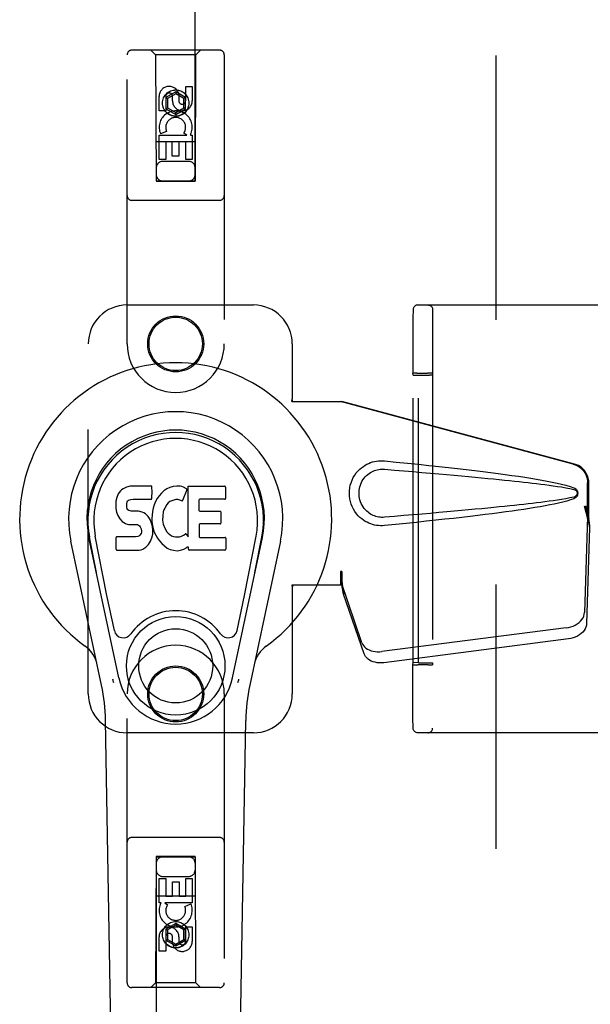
# Model space of a CAD drawing. Header units: inches. Extents: x 0 to 309, y 0 to 200.
# Tile 10 of 64: x 102.41 to 106.08, y 99 to 105.33. Entities that reach past the tile are written whole.
import ezdxf

# ---------------------------------------------------------------- set-up
doc = ezdxf.new("R2010")
doc.units = ezdxf.units.IN
doc.header["$LTSCALE"] = 17
doc.header["$MEASUREMENT"] = 0
doc.linetypes.add('HIDDEN', pattern=[0.2, 0.1, -0.1])
doc.layers.add('DEFAULT_2', color=8, linetype='HIDDEN')
doc.layers.add('LEFTHAND_DOOR_ASSEMBLY', color=7, linetype='CONTINUOUS')

msp = doc.modelspace()

# ---------------------------------------------------------------- linework, layer by layer
at = {"layer": 'DEFAULT_2', "color": 8, "linetype": 'HIDDEN'}
for p, q in [((105.4775, 62.5993), (105.4775, 141.6413)), ((104.9732, 103.4953), (106.3581, 103.4953)), ((104.9418, 103.4231), (104.9413, 103.0573)), ((104.942, 103.4529), (104.9418, 103.4231)), ((104.9421, 103.4593), (104.942, 103.4529)), ((104.9421, 103.4634), (104.9421, 103.4617)), ((104.9421, 103.4617), (104.9421, 103.4593)), ((105.0683, 103.4643), (105.0683, 100.7763)), ((104.943, 103.0434), (104.9413, 103.0572)), ((104.943, 103.0434), (104.9779, 103.0447)), ((104.943, 101.1972), (104.943, 103.0434)), ((104.9582, 103.0577), (104.9504, 103.0576)), ((104.9674, 103.0578), (104.9582, 103.0577)), ((104.9674, 103.0578), (105.0353, 103.0578)), ((104.9779, 101.1959), (104.9779, 103.0447)), ((104.9779, 103.0447), (105.0479, 103.0447)), ((105.0448, 103.0578), (105.0353, 103.0578)), ((105.0663, 103.0572), (105.0679, 103.0444)), ((105.0679, 103.0444), (105.0679, 101.1962)), ((104.9413, 101.1833), (104.943, 101.1972)), ((104.9779, 101.1959), (104.943, 101.1972)), ((104.9779, 101.1959), (105.0479, 101.1959)), ((105.0679, 101.1962), (105.0663, 101.1833)), ((104.9627, 101.1828), (104.9723, 101.1828)), ((105.0402, 101.1828), (104.9723, 101.1828)), ((105.0402, 101.1828), (105.0493, 101.1828)), ((105.0493, 101.1828), (105.0572, 101.1829)), ((104.9415, 100.9445), (104.9414, 101.0279)), ((104.9416, 100.8762), (104.9415, 100.9445)), ((104.9418, 100.8225), (104.9416, 100.8762)), ((104.942, 100.7936), (104.9418, 100.8225)), ((104.9421, 100.7823), (104.942, 100.7936)), ((104.9421, 100.7789), (104.9421, 100.7823)), ((104.9421, 100.7772), (104.9421, 100.7789)), ((104.9422, 100.7763), (104.9421, 100.7772)), ((106.3581, 100.7453), (104.9732, 100.7453))]:
    msp.add_line(p, q, dxfattribs=at)
for points in [[(104.9732, 103.4953), (104.9676, 103.4948), (104.9627, 103.4935), (104.9587, 103.4917), (104.955, 103.4894), (104.9514, 103.4863), (104.9483, 103.4828), (104.9462, 103.4795), (104.9446, 103.4762), (104.9434, 103.4728), (104.9427, 103.4698), (104.9424, 103.468), (104.9423, 103.4668), (104.9422, 103.466), (104.9422, 103.4655), (104.9422, 103.4651), (104.9422, 103.4647), (104.9422, 103.4643), (104.9421, 103.4634)], [(105.0373, 103.4953), (105.0422, 103.4949), (105.0469, 103.4938), (105.0514, 103.4919), (105.0556, 103.4894), (105.0593, 103.4862), (105.0624, 103.4825), (105.065, 103.4784), (105.0668, 103.4739), (105.068, 103.4691), (105.0683, 103.4643)], [(104.9504, 103.0576), (104.9472, 103.0576), (104.9447, 103.0575), (104.9428, 103.0574), (104.9417, 103.0573), (104.9413, 103.0573)], [(105.0663, 103.0572), (105.0659, 103.0573), (105.0648, 103.0574), (105.0629, 103.0575), (105.0604, 103.0576), (105.0572, 103.0576), (105.0535, 103.0577), (105.0448, 103.0578)], [(104.9414, 101.0279), (104.9413, 101.1471), (104.9413, 101.1833)], [(104.9413, 101.1833), (104.9417, 101.1832), (104.9428, 101.1832), (104.9447, 101.1831), (104.9472, 101.183), (104.9504, 101.1829), (104.9541, 101.1829), (104.9627, 101.1828)], [(105.0572, 101.1829), (105.0604, 101.183), (105.0629, 101.1831), (105.0648, 101.1832), (105.0659, 101.1832), (105.0663, 101.1833)], [(104.9732, 100.7453), (104.9676, 100.7458), (104.9627, 100.7471), (104.9587, 100.7489), (104.955, 100.7512), (104.9514, 100.7543), (104.9483, 100.7578), (104.9462, 100.7611), (104.9446, 100.7643), (104.9434, 100.7678), (104.9427, 100.7708), (104.9424, 100.7726), (104.9423, 100.7738), (104.9422, 100.7745), (104.9422, 100.7751), (104.9422, 100.7755), (104.9422, 100.7759), (104.9422, 100.7763)], [(105.0373, 100.7453), (105.0422, 100.7457), (105.0469, 100.7468), (105.0514, 100.7487), (105.0556, 100.7512), (105.0593, 100.7544), (105.0624, 100.7581), (105.065, 100.7622), (105.0668, 100.7667), (105.068, 100.7714), (105.0683, 100.7763)]]:
    msp.add_lwpolyline(points, dxfattribs=at)
for centre, start_param, end_param in [((105.0479, 103.0444), 0.002136, 1.572932), ((105.0479, 101.1962), -1.572932, -0.002136)]:
    msp.add_ellipse(centre, major_axis=(0.02, 0), ratio=0.017455, start_param=start_param, end_param=end_param, dxfattribs=at)
at = {"layer": 'LEFTHAND_DOOR_ASSEMBLY', "color": 8, "linetype": 'HIDDEN'}
for p, q in [((103.29, 141.2928), (103.29, 104.2911)), ((103.54, 104.2911), (103.54, 141.2928)), ((103.6975, 105.1328), (103.1325, 105.1328)), ((103.285, 105.1028), (103.255, 105.1328)), ((103.545, 105.1028), (103.575, 105.1328)), ((103.1025, 103.2453), (103.1025, 105.1028)), ((103.285, 105.1028), (103.2885, 104.2928)), ((103.545, 105.1028), (103.285, 105.1028)), ((103.5415, 104.2928), (103.545, 105.1028)), ((103.7275, 105.1028), (103.7275, 103.2453)), ((103.415, 104.8646), (103.3525, 104.8286)), ((103.415, 104.8646), (103.415, 104.8531)), ((103.4775, 104.8286), (103.415, 104.8646)), ((103.4792, 104.8069), (103.4792, 104.8993)), ((103.4792, 104.8993), (103.5216, 104.8993)), ((103.5216, 104.8993), (103.5216, 104.8069)), ((103.3084, 104.743), (103.3084, 104.8355)), ((103.3508, 104.8355), (103.3508, 104.743)), ((103.3525, 104.8286), (103.3525, 104.7564)), ((103.3525, 104.8286), (103.3625, 104.8228)), ((103.415, 104.8531), (103.3625, 104.8228)), ((103.3625, 104.8228), (103.3625, 104.7622)), ((103.3947, 104.8069), (103.3947, 104.8354)), ((103.4675, 104.8228), (103.415, 104.8531)), ((103.4357, 104.8493), (103.4357, 104.803)), ((103.4775, 104.8286), (103.4675, 104.8228)), ((103.4675, 104.7622), (103.4675, 104.8228)), ((103.4775, 104.7564), (103.4775, 104.8286)), ((103.3508, 104.743), (103.3084, 104.743)), ((103.3525, 104.7564), (103.3625, 104.7622)), ((103.3525, 104.7564), (103.415, 104.7203)), ((103.3625, 104.7622), (103.415, 104.7319)), ((103.415, 104.7319), (103.4675, 104.7622)), ((103.415, 104.7203), (103.4775, 104.7564)), ((103.4775, 104.7564), (103.4675, 104.7622)), ((103.415, 104.7203), (103.415, 104.7319)), ((103.3565, 104.6112), (103.3174, 104.5942)), ((103.5426, 104.5428), (103.2875, 104.5428)), ((103.3084, 104.4306), (103.3084, 104.5868)), ((103.3084, 104.5868), (103.486, 104.5868)), ((103.3508, 104.5442), (103.3508, 104.4306)), ((103.3933, 104.5442), (103.3508, 104.5442)), ((103.3933, 104.452), (103.3933, 104.5442)), ((103.4357, 104.5442), (103.4357, 104.452)), ((103.4792, 104.5442), (103.4357, 104.5442)), ((103.486, 104.5868), (103.4674, 104.5998)), ((103.4792, 104.4306), (103.4792, 104.5442)), ((103.5111, 104.5903), (103.5093, 104.5868)), ((103.5093, 104.5868), (103.5216, 104.5868)), ((103.5216, 104.5868), (103.5216, 104.4306)), ((103.3508, 104.4306), (103.3084, 104.4306)), ((103.5, 104.4178), (103.33, 104.4178)), ((103.4357, 104.452), (103.3933, 104.452)), ((103.5216, 104.4306), (103.4792, 104.4306)), ((103.2885, 104.2928), (103.5415, 104.2928)), ((103.29, 104.2942), (103.54, 104.2942)), ((103.29, 104.2911), (103.54, 104.2911)), ((103.6975, 104.1678), (103.1325, 104.1678)), ((103.1025, 103.4953), (103.915, 103.4953)), ((102.8525, 100.9953), (102.8525, 103.2453)), ((104.165, 103.2453), (104.165, 102.8921)), ((104.162, 102.8753), (104.165, 102.8921)), ((104.162, 102.8753), (104.483, 102.8753)), ((104.1694, 102.8753), (104.165, 102.8921)), ((105.9727, 102.473), (104.4753, 102.8753)), ((105.9804, 102.473), (104.483, 102.8753)), ((106.0651, 102.1224), (106.0651, 102.3522)), ((106.0728, 102.1224), (106.0728, 102.3522)), ((106.0433, 102.2041), (106.0651, 102.1224)), ((106.051, 102.2041), (106.0728, 102.1224)), ((106.0667, 102.15), (106.0754, 102.0937)), ((106.0644, 102.1339), (106.0453, 101.5188)), ((106.0644, 102.1339), (106.078, 102.0628)), ((106.0728, 102.1224), (106.0651, 102.1224)), ((106.0754, 102.0937), (106.0768, 102.0777)), ((106.078, 102.0628), (106.0588, 101.4477)), ((104.4753, 101.7828), (104.4753, 101.6953)), ((104.483, 101.7828), (104.4753, 101.7828)), ((104.483, 101.7828), (104.483, 101.6953)), ((104.483, 101.6953), (104.162, 101.6953)), ((104.162, 101.6953), (104.165, 101.6784)), ((104.1694, 101.6953), (104.165, 101.6784)), ((104.6135, 101.3248), (104.4816, 101.7086)), ((104.4951, 101.6376), (104.4816, 101.7086)), ((104.165, 101.6784), (104.165, 100.9953)), ((104.4909, 101.668), (104.4951, 101.6376)), ((104.627, 101.2538), (104.4951, 101.6376)), ((105.9278, 101.4197), (104.7403, 101.2672)), ((105.9413, 101.3487), (104.7539, 101.1962)), ((103.1025, 99.1378), (103.1025, 100.9953)), ((103.7275, 100.9953), (103.7275, 99.1378)), ((103.915, 100.7453), (103.1025, 100.7453)), ((103.6975, 100.0728), (103.1325, 100.0728)), ((103.2885, 99.9478), (103.285, 99.1378)), ((103.2885, 99.9478), (103.5415, 99.9478)), ((103.29, 99.9495), (103.29, 62.9478)), ((103.54, 99.9495), (103.29, 99.9495)), ((103.54, 99.9463), (103.29, 99.9463)), ((103.54, 62.9478), (103.54, 99.9495)), ((103.545, 99.1378), (103.5415, 99.9478)), ((103.3085, 99.6538), (103.3085, 99.8099)), ((103.3085, 99.8099), (103.3509, 99.8099)), ((103.33, 99.8228), (103.5, 99.8228)), ((103.3509, 99.8099), (103.3509, 99.6964)), ((103.4792, 99.6964), (103.4792, 99.8099)), ((103.4792, 99.8099), (103.5217, 99.8099)), ((103.5217, 99.8099), (103.5217, 99.6538)), ((103.3944, 99.6964), (103.3944, 99.7886)), ((103.3944, 99.7886), (103.4368, 99.7886)), ((103.4368, 99.7886), (103.4368, 99.6964)), ((103.2875, 99.6978), (103.5426, 99.6978)), ((103.3509, 99.6964), (103.3944, 99.6964)), ((103.4368, 99.6964), (103.4792, 99.6964)), ((103.3207, 99.6538), (103.3085, 99.6538)), ((103.319, 99.6503), (103.3207, 99.6538)), ((103.5217, 99.6538), (103.3441, 99.6538)), ((103.3441, 99.6538), (103.3626, 99.6408)), ((103.4736, 99.6294), (103.5127, 99.6463)), ((103.415, 99.5203), (103.3525, 99.4842)), ((103.3525, 99.4842), (103.3525, 99.412)), ((103.3525, 99.4842), (103.3625, 99.4784)), ((103.415, 99.5087), (103.3625, 99.4784)), ((103.415, 99.5203), (103.415, 99.5087)), ((103.4775, 99.4842), (103.415, 99.5203)), ((103.4675, 99.4784), (103.415, 99.5087)), ((103.4775, 99.4842), (103.4675, 99.4784)), ((103.4775, 99.412), (103.4775, 99.4842)), ((103.4792, 99.4051), (103.4792, 99.4975)), ((103.4792, 99.4975), (103.5217, 99.4975)), ((103.5217, 99.4975), (103.5217, 99.4051)), ((103.3085, 99.3412), (103.3085, 99.4337)), ((103.3509, 99.4337), (103.3509, 99.3412)), ((103.3525, 99.412), (103.3625, 99.4178)), ((103.3625, 99.4784), (103.3625, 99.4178)), ((103.3625, 99.4178), (103.415, 99.3875)), ((103.3944, 99.3913), (103.3944, 99.4376)), ((103.415, 99.3875), (103.4675, 99.4178)), ((103.4354, 99.4337), (103.4354, 99.4051)), ((103.4675, 99.4178), (103.4675, 99.4784)), ((103.4775, 99.412), (103.4675, 99.4178)), ((103.3525, 99.412), (103.415, 99.3759)), ((103.415, 99.3759), (103.4775, 99.412)), ((103.415, 99.3759), (103.415, 99.3875)), ((103.3509, 99.3412), (103.3085, 99.3412)), ((103.6975, 99.1078), (103.1325, 99.1078)), ((103.285, 99.1378), (103.255, 99.1078)), ((103.545, 99.1378), (103.285, 99.1378)), ((103.545, 99.1378), (103.575, 99.1078))]:
    msp.add_line(p, q, dxfattribs=at)
at = {"layer": 'LEFTHAND_DOOR_ASSEMBLY', "color": 7, "linetype": 'Continuous'}
for p, q in [((103.122, 102.3317), (103.0986, 102.3244)), ((103.2615, 102.3317), (103.122, 102.3317)), ((103.2632, 102.2889), (103.2615, 102.3317)), ((103.3996, 102.3281), (103.3778, 102.3232)), ((103.4218, 102.3302), (103.3996, 102.3281)), ((103.4443, 102.3298), (103.4218, 102.3302)), ((103.4554, 102.3281), (103.4443, 102.3298)), ((103.4659, 102.3248), (103.4554, 102.3281)), ((103.4948, 102.0045), (103.4948, 102.3297)), ((103.4948, 102.3297), (103.7316, 102.3297)), ((103.0451, 102.2805), (103.0358, 102.2579)), ((103.0588, 102.3001), (103.0451, 102.2805)), ((103.0673, 102.3081), (103.0588, 102.3001)), ((103.0769, 102.3146), (103.0673, 102.3081)), ((103.0986, 102.3244), (103.0769, 102.3146)), ((103.2611, 102.2523), (103.2623, 102.2651)), ((103.2623, 102.2651), (103.2632, 102.2889)), ((103.3082, 102.2694), (103.2953, 102.2512)), ((103.3229, 102.2861), (103.3082, 102.2694)), ((103.3392, 102.3014), (103.3229, 102.2861)), ((103.3574, 102.3143), (103.3392, 102.3014)), ((103.3778, 102.3232), (103.3574, 102.3143)), ((103.486, 102.3076), (103.4598, 102.2394)), ((103.4846, 102.3127), (103.4659, 102.3248)), ((103.7361, 102.3252), (103.7361, 102.2508)), ((103.0307, 102.2346), (103.0289, 102.2109)), ((103.0289, 102.2109), (103.0297, 102.187)), ((103.0358, 102.2579), (103.0307, 102.2346)), ((103.1, 102.1992), (103.1007, 102.2142)), ((103.1007, 102.2142), (103.1027, 102.2293)), ((103.1027, 102.2293), (103.1058, 102.2359)), ((103.1058, 102.2359), (103.1116, 102.2408)), ((103.1116, 102.2408), (103.1259, 102.2452)), ((103.1259, 102.2452), (103.1408, 102.2464)), ((103.1408, 102.2464), (103.2537, 102.2464)), ((103.2537, 102.2464), (103.2593, 102.2469)), ((103.2593, 102.2469), (103.2611, 102.2523)), ((103.2759, 102.211), (103.2698, 102.1896)), ((103.2844, 102.2317), (103.2759, 102.211)), ((103.2953, 102.2512), (103.2844, 102.2317)), ((103.3582, 102.2134), (103.3441, 102.1902)), ((103.3665, 102.2238), (103.3582, 102.2134)), ((103.3772, 102.2313), (103.3665, 102.2238)), ((103.4022, 102.2418), (103.3772, 102.2313)), ((103.4149, 102.2451), (103.4022, 102.2418)), ((103.4283, 102.2449), (103.4149, 102.2451)), ((103.4414, 102.2418), (103.4283, 102.2449)), ((103.4539, 102.2369), (103.4414, 102.2418)), ((103.5649, 102.2418), (103.5649, 102.1744)), ((103.7316, 102.2463), (103.5694, 102.2463)), ((103.0297, 102.187), (103.0336, 102.1635)), ((103.0336, 102.1635), (103.042, 102.1413)), ((103.042, 102.1413), (103.0548, 102.1211)), ((103.1007, 102.1916), (103.1, 102.1992)), ((103.103, 102.1845), (103.1007, 102.1916)), ((103.1075, 102.1785), (103.103, 102.1845)), ((103.1136, 102.1741), (103.1075, 102.1785)), ((103.1281, 102.17), (103.1136, 102.1741)), ((103.1521, 102.1708), (103.1281, 102.17)), ((103.176, 102.1696), (103.1521, 102.1708)), ((103.1995, 102.1645), (103.176, 102.1696)), ((103.2105, 102.1597), (103.1995, 102.1645)), ((103.2203, 102.1528), (103.2105, 102.1597)), ((103.2375, 102.136), (103.2203, 102.1528)), ((103.2657, 102.1677), (103.2611, 102.1233)), ((103.2698, 102.1896), (103.2657, 102.1677)), ((103.3312, 102.139), (103.3305, 102.1121)), ((103.3345, 102.1658), (103.3312, 102.139)), ((103.3382, 102.1784), (103.3345, 102.1658)), ((103.3441, 102.1902), (103.3382, 102.1784)), ((103.5694, 102.1699), (103.7007, 102.1699)), ((103.7051, 102.1655), (103.7051, 102.0923)), ((103.0548, 102.1211), (103.0712, 102.1038)), ((103.0712, 102.1038), (103.091, 102.0906)), ((103.091, 102.0906), (103.1021, 102.0865)), ((103.1021, 102.0865), (103.1138, 102.0845)), ((103.1138, 102.0845), (103.1613, 102.084)), ((103.1613, 102.084), (103.1689, 102.0833)), ((103.1689, 102.0833), (103.1759, 102.0809)), ((103.1759, 102.0809), (103.1819, 102.0763)), ((103.1819, 102.0763), (103.1868, 102.0703)), ((103.2506, 102.1159), (103.2375, 102.136)), ((103.26, 102.0938), (103.2506, 102.1159)), ((103.2663, 102.0707), (103.26, 102.0938)), ((103.2611, 102.1233), (103.262, 102.1011)), ((103.262, 102.1011), (103.2651, 102.079)), ((103.2651, 102.079), (103.2697, 102.0571)), ((103.3305, 102.1121), (103.3318, 102.0989)), ((103.3318, 102.0989), (103.3349, 102.086)), ((103.3349, 102.086), (103.3451, 102.0612)), ((103.5662, 102.0834), (103.5662, 102.0058)), ((103.7007, 102.0879), (103.5706, 102.0879)), ((103.1832, 102.0152), (103.1776, 102.0099)), ((103.1924, 102.0272), (103.1832, 102.0152)), ((103.1868, 102.0703), (103.1933, 102.0568)), ((103.195, 102.0341), (103.1924, 102.0272)), ((103.1933, 102.0568), (103.1958, 102.0416)), ((103.1958, 102.0416), (103.195, 102.0341)), ((103.2609, 101.9997), (103.2672, 102.0228)), ((103.2688, 102.0468), (103.2663, 102.0707)), ((103.2672, 102.0228), (103.2688, 102.0468)), ((103.2697, 102.0571), (103.2767, 102.0361)), ((103.2767, 102.0361), (103.2981, 101.9968)), ((103.3451, 102.0612), (103.3584, 102.0381)), ((103.3584, 102.0381), (103.3672, 102.028)), ((103.3672, 102.028), (103.3773, 102.0192)), ((103.3773, 102.0192), (103.3884, 102.0118)), ((103.3884, 102.0118), (103.4008, 102.007)), ((103.4533, 102.0101), (103.4655, 102.0156)), ((103.4655, 102.0156), (103.4765, 102.0231)), ((103.4829, 102.022), (103.4948, 102.0045)), ((102.9385, 101.0507), (102.7412, 101.9767)), ((103.0492, 101.0978), (102.8567, 102.0013)), ((102.9049, 101.775), (102.8606, 102.0021)), ((102.9725, 101.6282), (102.8979, 102.0094)), ((103.0314, 101.9251), (103.0314, 102)), ((103.0952, 102.005), (103.0359, 102.0044)), ((103.1561, 102.0053), (103.0952, 102.005)), ((103.1712, 102.0065), (103.1561, 102.0053)), ((103.1776, 102.0099), (103.1712, 102.0065)), ((103.2232, 101.9397), (103.2402, 101.9566)), ((103.2402, 101.9566), (103.247, 101.9665)), ((103.247, 101.9665), (103.2523, 101.9773)), ((103.2523, 101.9773), (103.2609, 101.9997)), ((103.2981, 101.9968), (103.3107, 101.9784)), ((103.3107, 101.9784), (103.3253, 101.9617)), ((103.3253, 101.9617), (103.3419, 101.9467)), ((103.4008, 102.007), (103.414, 102.0046)), ((103.414, 102.0046), (103.4274, 102.0041)), ((103.4274, 102.0041), (103.4405, 102.0061)), ((103.4405, 102.0061), (103.4533, 102.0101)), ((103.5706, 102.0014), (103.7322, 102.0014)), ((103.7367, 101.9969), (103.7367, 101.9248)), ((103.7808, 101.0978), (103.9734, 102.0013)), ((103.8576, 101.6282), (103.9322, 102.0094)), ((104.0889, 101.9767), (103.8916, 101.0507)), ((103.9251, 101.775), (103.9695, 102.0021)), ((103.0363, 101.9203), (103.1803, 101.9203)), ((103.1803, 101.9203), (103.1922, 101.9219)), ((103.1922, 101.9219), (103.2034, 101.9259)), ((103.2034, 101.9259), (103.2232, 101.9397)), ((103.3419, 101.9467), (103.3595, 101.933)), ((103.3595, 101.933), (103.3693, 101.9279)), ((103.3693, 101.9279), (103.3798, 101.9242)), ((103.3798, 101.9242), (103.4016, 101.9186)), ((103.4016, 101.9186), (103.4236, 101.9161)), ((103.4236, 101.9161), (103.4457, 101.9192)), ((103.4457, 101.9192), (103.467, 101.9259)), ((103.467, 101.9259), (103.4859, 101.9376)), ((103.4859, 101.9376), (103.4862, 101.9377)), ((103.4967, 101.9377), (103.4862, 101.9377)), ((103.4967, 101.9248), (103.4967, 101.9377)), ((103.7322, 101.9203), (103.5012, 101.9203)), ((103.0204, 101.4031), (102.9725, 101.6282)), ((103.8097, 101.4031), (103.8576, 101.6282)), ((103.0365, 96.6858), (102.9643, 100.8252)), ((103.7936, 96.6858), (103.8658, 100.8252))]:
    msp.add_line(p, q, dxfattribs=at)
at = {"layer": 'LEFTHAND_DOOR_ASSEMBLY', "color": 8, "linetype": 'HIDDEN'}
for points in [[(104.7589, 102.0773), (104.7461, 102.0764), (104.7332, 102.0764), (104.7202, 102.0771), (104.7074, 102.0787), (104.6946, 102.0811), (104.6821, 102.0843), (104.6699, 102.0882), (104.6579, 102.0929), (104.6462, 102.0984), (104.6347, 102.1047), (104.6233, 102.1119), (104.6119, 102.1203), (104.6005, 102.1299), (104.5893, 102.141), (104.5783, 102.1537), (104.568, 102.1678), (104.5587, 102.183), (104.5507, 102.1991), (104.5441, 102.2157), (104.539, 102.2327), (104.5353, 102.2499), (104.5331, 102.2671), (104.5323, 102.2844), (104.533, 102.3017), (104.535, 102.319), (104.5385, 102.3361), (104.5435, 102.3532), (104.5499, 102.3698), (104.5578, 102.386), (104.567, 102.4013), (104.5772, 102.4155), (104.5882, 102.4284), (104.5994, 102.4396), (104.6108, 102.4494), (104.6223, 102.4579), (104.6338, 102.4653), (104.6454, 102.4718), (104.6571, 102.4773), (104.6692, 102.4821), (104.6815, 102.4861), (104.6941, 102.4894), (104.707, 102.4918), (104.7199, 102.4934)], [(104.7199, 102.4934), (104.733, 102.4942), (104.7459, 102.4942), (104.7589, 102.4933)], [(104.7589, 102.4933), (104.8345, 102.4857), (104.9072, 102.4784), (104.9769, 102.4711), (105.0437, 102.4641), (105.1079, 102.4572), (105.1694, 102.4504), (105.2284, 102.4438), (105.2849, 102.4373), (105.3391, 102.4309), (105.3911, 102.4246), (105.441, 102.4184), (105.4888, 102.4122), (105.5346, 102.4061), (105.5785, 102.4001), (105.6205, 102.3941), (105.6608, 102.3881), (105.6994, 102.3821), (105.7364, 102.376), (105.7717, 102.37), (105.8055, 102.3638), (105.8378, 102.3574), (105.8686, 102.3509), (105.898, 102.3441), (105.9259, 102.3369), (105.9523, 102.3289), (105.9772, 102.3203)], [(105.9727, 102.473), (105.9857, 102.4687), (105.998, 102.4631), (106.0097, 102.4561), (106.0206, 102.448), (106.0305, 102.4387), (106.0394, 102.4283), (106.047, 102.4171), (106.0535, 102.405), (106.0585, 102.3924), (106.0622, 102.3793), (106.0644, 102.3659), (106.0651, 102.3522)], [(106.0728, 102.3522), (106.0721, 102.3659), (106.0699, 102.3793), (106.0662, 102.3924), (106.0611, 102.405), (106.0547, 102.4171), (106.0471, 102.4283), (106.0382, 102.4387), (106.0283, 102.448), (106.0174, 102.4561), (106.0057, 102.4631), (105.9934, 102.4687), (105.9804, 102.473)], [(104.759, 102.1308), (104.7496, 102.1303), (104.7402, 102.1304), (104.7308, 102.1311), (104.7215, 102.1324), (104.7122, 102.1342), (104.7031, 102.1367), (104.6942, 102.1396), (104.6856, 102.1431), (104.6772, 102.1472), (104.6689, 102.1518), (104.6607, 102.1571), (104.6525, 102.1632), (104.6443, 102.1702), (104.6363, 102.1782), (104.6284, 102.1874), (104.621, 102.1975), (104.6144, 102.2083), (104.6087, 102.2195), (104.6041, 102.2308), (104.6005, 102.2419), (104.5978, 102.2529), (104.596, 102.2636), (104.5949, 102.2741), (104.5946, 102.2845), (104.5948, 102.2949), (104.5958, 102.3053), (104.5975, 102.316), (104.6, 102.3269), (104.6035, 102.338), (104.6079, 102.3492), (104.6134, 102.3605), (104.6199, 102.3714), (104.6272, 102.3817), (104.6351, 102.3911), (104.6431, 102.3993), (104.6514, 102.4065), (104.6596, 102.4128), (104.668, 102.4182), (104.6764, 102.423), (104.6849, 102.4272), (104.6937, 102.4308), (104.7026, 102.4338), (104.7118, 102.4363), (104.7211, 102.4382), (104.7305, 102.4395), (104.74, 102.4402), (104.7495, 102.4403), (104.759, 102.4398)], [(104.759, 102.4398), (104.8223, 102.4345), (104.8835, 102.4293), (104.9426, 102.4243), (104.9995, 102.4194), (105.0543, 102.4146), (105.1071, 102.41), (105.1579, 102.4055), (105.2067, 102.4011), (105.2535, 102.3969), (105.2985, 102.3927), (105.3416, 102.3887), (105.3829, 102.3848), (105.4224, 102.381), (105.4601, 102.3773), (105.4961, 102.3738), (105.5304, 102.3703), (105.5632, 102.3669), (105.5945, 102.3636), (105.6246, 102.3604), (105.6537, 102.3572), (105.682, 102.354), (105.7096, 102.3509), (105.7367, 102.3476), (105.7636, 102.3443), (105.7905, 102.3409), (105.8173, 102.3373), (105.8441, 102.3336), (105.8709, 102.3296), (105.8977, 102.3254), (105.9244, 102.3207), (105.9509, 102.3154), (105.9773, 102.3094)], [(105.9772, 102.3203), (105.9832, 102.3172), (105.9885, 102.3133), (105.993, 102.3086), (105.9967, 102.3034), (105.9993, 102.2977), (106.0009, 102.2918), (106.0015, 102.2855), (106.001, 102.2792), (105.9994, 102.2732), (105.9969, 102.2675), (105.9932, 102.2622), (105.9886, 102.2574), (105.9833, 102.2535), (105.9772, 102.2503)], [(105.9773, 102.3094), (105.9824, 102.3076), (105.9869, 102.3051), (105.9907, 102.3019), (105.9938, 102.2982), (105.996, 102.2941), (105.9973, 102.2897), (105.9977, 102.2851), (105.9973, 102.2804), (105.9958, 102.2761), (105.9936, 102.2721), (105.9905, 102.2685), (105.9867, 102.2654), (105.9823, 102.2629), (105.9773, 102.2611)], [(105.9772, 102.2503), (105.9545, 102.2424), (105.9306, 102.235), (105.9053, 102.2283), (105.8787, 102.2219), (105.8508, 102.2158), (105.8217, 102.2099), (105.7913, 102.2042), (105.7596, 102.1985), (105.7265, 102.1929), (105.6919, 102.1873), (105.6559, 102.1817), (105.6184, 102.1762), (105.5793, 102.1706), (105.5386, 102.165), (105.4963, 102.1593), (105.4521, 102.1536), (105.4062, 102.1478), (105.3584, 102.142), (105.3086, 102.1361), (105.2568, 102.13), (105.2029, 102.1239), (105.1467, 102.1176), (105.0883, 102.1113), (105.0275, 102.1048), (104.9643, 102.0981), (104.8985, 102.0913), (104.83, 102.0844), (104.7589, 102.0773)], [(105.9773, 102.2611), (105.951, 102.2552), (105.9245, 102.2499), (105.8979, 102.2452), (105.8711, 102.241), (105.8444, 102.237), (105.8176, 102.2333), (105.7908, 102.2297), (105.7641, 102.2263), (105.7373, 102.223), (105.7102, 102.2198), (105.6826, 102.2166), (105.6544, 102.2134), (105.6254, 102.2102), (105.5953, 102.207), (105.564, 102.2037), (105.5313, 102.2004), (105.4969, 102.1969), (105.4609, 102.1933), (105.4232, 102.1896), (105.3837, 102.1859), (105.3424, 102.182), (105.2993, 102.1779), (105.2543, 102.1738), (105.2074, 102.1695), (105.1585, 102.1652), (105.1077, 102.1606), (105.0548, 102.156), (104.9999, 102.1512), (104.9429, 102.1463), (104.8838, 102.1413), (104.8224, 102.1361), (104.759, 102.1308)], [(106.0433, 102.2041), (106.0486, 102.1845), (106.054, 102.1653), (106.0594, 102.1464), (106.0648, 102.128), (106.0701, 102.1105), (106.0754, 102.0937)], [(106.051, 102.2041), (106.0536, 102.1945), (106.0562, 102.1851), (106.0589, 102.1758), (106.0615, 102.1668), (106.0641, 102.1582), (106.0667, 102.15)], [(106.0667, 102.15), (106.0664, 102.1472), (106.066, 102.1444), (106.0656, 102.1417), (106.0652, 102.139), (106.0648, 102.1364), (106.0644, 102.1339)], [(106.0768, 102.0777), (106.0776, 102.0677), (106.078, 102.0628)], [(104.4753, 101.7828), (104.4778, 101.7625), (104.4805, 101.7425), (104.4831, 101.7229), (104.4858, 101.7038), (104.4909, 101.668)], [(104.483, 101.7828), (104.4828, 101.7725), (104.4825, 101.7425)], [(104.4822, 101.7243), (104.482, 101.7188), (104.4819, 101.7162), (104.4818, 101.7136), (104.4817, 101.7111), (104.4816, 101.7086)], [(104.4825, 101.7425), (104.4824, 101.7332), (104.4822, 101.7243)], [(104.4898, 101.6758), (104.4883, 101.6867), (104.4861, 101.7041), (104.4844, 101.7201), (104.4833, 101.7346), (104.4827, 101.7474), (104.4826, 101.755)], [(105.9278, 101.4197), (105.9432, 101.4224), (105.9581, 101.4264), (105.9725, 101.4317), (105.9862, 101.4383), (105.9988, 101.4459), (106.0103, 101.4545), (106.0203, 101.464), (106.0288, 101.4742), (106.0357, 101.485), (106.0407, 101.4961), (106.0439, 101.5073), (106.0453, 101.5188)], [(106.0588, 101.4477), (106.0575, 101.4363), (106.0543, 101.425), (106.0492, 101.4139), (106.0424, 101.4032), (106.0338, 101.393), (106.0238, 101.3835), (106.0124, 101.3749), (105.9997, 101.3672), (105.9861, 101.3607), (105.9717, 101.3554), (105.9568, 101.3514), (105.9413, 101.3487)], [(104.6135, 101.3248), (104.6177, 101.3151), (104.6234, 101.3061), (104.6306, 101.2978), (104.6391, 101.2902), (104.6489, 101.2835), (104.6599, 101.2778), (104.6718, 101.2731), (104.6846, 101.2695), (104.698, 101.2672), (104.7119, 101.266), (104.7259, 101.266), (104.7403, 101.2672)], [(104.7539, 101.1962), (104.7395, 101.195), (104.7254, 101.1949), (104.7115, 101.1961), (104.6981, 101.1985), (104.6854, 101.2021), (104.6734, 101.2067), (104.6625, 101.2124), (104.6527, 101.2191), (104.6441, 101.2267), (104.6369, 101.2351), (104.6313, 101.2441), (104.627, 101.2538)]]:
    msp.add_lwpolyline(points, dxfattribs=at)
at = {"layer": 'LEFTHAND_DOOR_ASSEMBLY', "color": 7, "linetype": 'Continuous'}
for points in [[(103.0168, 101.0674), (103.015, 101.0729), (103.0134, 101.0784), (103.012, 101.084), (103.0107, 101.0896)], [(103.8193, 101.0896), (103.8181, 101.084), (103.8166, 101.0784), (103.815, 101.0729), (103.8133, 101.0674)]]:
    msp.add_lwpolyline(points, dxfattribs=at)
at = {"layer": 'LEFTHAND_DOOR_ASSEMBLY', "color": 8, "linetype": 'HIDDEN'}
for centre, radius in [((103.415, 104.7928), 0.085), ((103.415, 104.7928), 0.0845), ((103.415, 103.2453), 0.18), ((103.415, 103.2453), 0.1715), ((103.415, 100.9953), 0.18), ((103.415, 100.9953), 0.1715), ((103.415, 99.4478), 0.085), ((103.415, 99.4478), 0.0845)]:
    msp.add_circle(centre, radius, dxfattribs=at)
at = {"layer": 'LEFTHAND_DOOR_ASSEMBLY', "color": 7, "linetype": 'Continuous'}
for radius in [0.3169, 0.2382]:
    msp.add_circle((103.415, 101.1758), radius, dxfattribs=at)
at = {"layer": 'LEFTHAND_DOOR_ASSEMBLY', "color": 8, "linetype": 'HIDDEN'}
for centre, radius, start, end in [((103.1325, 105.1028), 0.03, 90, 180), ((103.6975, 105.1028), 0.03, 0, 90), ((103.3728, 104.8356), 0.0644, 12.29948, 180.07752), ((103.3728, 104.8355), 0.0219, 359.90115, 180), ((103.4582, 104.8069), 0.0635, 180, 360), ((103.4572, 104.8069), 0.0219, 190.307, 360), ((103.4152, 104.6365), 0.1065, 334.26362, 203.40274), ((103.4152, 104.6365), 0.0639, 324.88948, 203.40261), ((103.33, 104.3778), 0.04, 90, 180), ((103.5, 104.3778), 0.04, 0, 90), ((103.33, 104.3328), 0.04, 180, 270), ((103.5, 104.3328), 0.04, 270, 360), ((103.1325, 104.1978), 0.03, 180, 270), ((103.6975, 104.1978), 0.03, 270, 360), ((103.1025, 103.2453), 0.25, 90, 180), ((103.915, 103.2453), 0.25, 0, 90), ((103.415, 103.2453), 0.3125, 180, 360), ((103.415, 100.9953), 0.3125, 0, 180), ((103.1025, 100.9953), 0.25, 180, 270), ((103.915, 100.9953), 0.25, 270, 360), ((103.1325, 100.0428), 0.03, 90, 180), ((103.6975, 100.0428), 0.03, 0, 90), ((103.33, 99.9078), 0.04, 90, 180), ((103.5, 99.9078), 0.04, 0, 90), ((103.33, 99.8628), 0.04, 180, 270), ((103.5, 99.8628), 0.04, 270, 360), ((103.4149, 99.604), 0.1065, 154.26362, 23.40274), ((103.4149, 99.604), 0.0639, 144.88948, 23.40261), ((103.3719, 99.4337), 0.0635, 0, 180), ((103.3728, 99.4337), 0.0219, 10.307, 180), ((103.4573, 99.405), 0.0644, 192.29948, 0.07752), ((103.4573, 99.4051), 0.0219, 179.90115, 360), ((103.1325, 99.1378), 0.03, 180, 270), ((103.6975, 99.1378), 0.03, 270, 360)]:
    msp.add_arc(centre, radius, start, end, dxfattribs=at)
at = {"layer": 'LEFTHAND_DOOR_ASSEMBLY', "color": 7, "linetype": 'Continuous'}
for centre, radius, start, end in [((103.415, 102.1203), 1.0039, 305.50661, 234.49339), ((103.415, 102.1203), 0.689, 347.97034, 192.02966), ((103.415, 102.1203), 0.5709, 347.97034, 192.02966), ((103.415, 102.1105), 0.5269, 348.94024, 191.0594), ((103.7316, 102.3252), 0.00448, 0, 90), ((103.4818, 102.3092), 0.00448, 339.00164, 51.87288), ((103.4557, 102.241), 0.00448, 246.1578, 339.00164), ((103.5694, 102.2418), 0.00448, 90, 180), ((103.7316, 102.2508), 0.00448, 270, 360), ((103.5694, 102.1744), 0.00448, 180, 270), ((103.7007, 102.1655), 0.00448, 0, 90), ((103.5706, 102.0834), 0.00448, 90, 180), ((103.7007, 102.0923), 0.00448, 270, 360), ((103.4792, 102.0195), 0.00448, 34.0893, 127.3444), ((103.0359, 102), 0.00448, 90, 180.01188), ((103.5706, 102.0058), 0.00448, 180, 270), ((103.7322, 101.9969), 0.00448, 0, 90), ((103.0363, 101.9251), 0.00483, 180, 270), ((103.5012, 101.9248), 0.00448, 180, 270), ((103.7322, 101.9248), 0.00448, 270, 360), ((103.415, 101.1758), 0.3543, 35.42367, 144.57633), ((103.0782, 101.4154), 0.0591, 192.02966, 324.57633), ((103.7519, 101.4154), 0.0591, 215.42367, 347.97034), ((102.7176, 101.1428), 0.1969, 12.02966, 54.49339), ((104.1125, 101.1428), 0.1969, 125.50661, 167.97034), ((103.415, 101.1758), 0.374, 192.02966, 347.97034), ((101.7834, 100.8046), 1.1811, 1, 12.02966), ((105.0467, 100.8046), 1.1811, 167.97034, 179)]:
    msp.add_arc(centre, radius, start, end, dxfattribs=at)
msp.add_ellipse((103.415, 102.1104), major_axis=(0, 0.565), ratio=0.999848, start_param=-1.76365, end_param=1.76365, dxfattribs=at)

doc.saveas('drawing.dxf')
